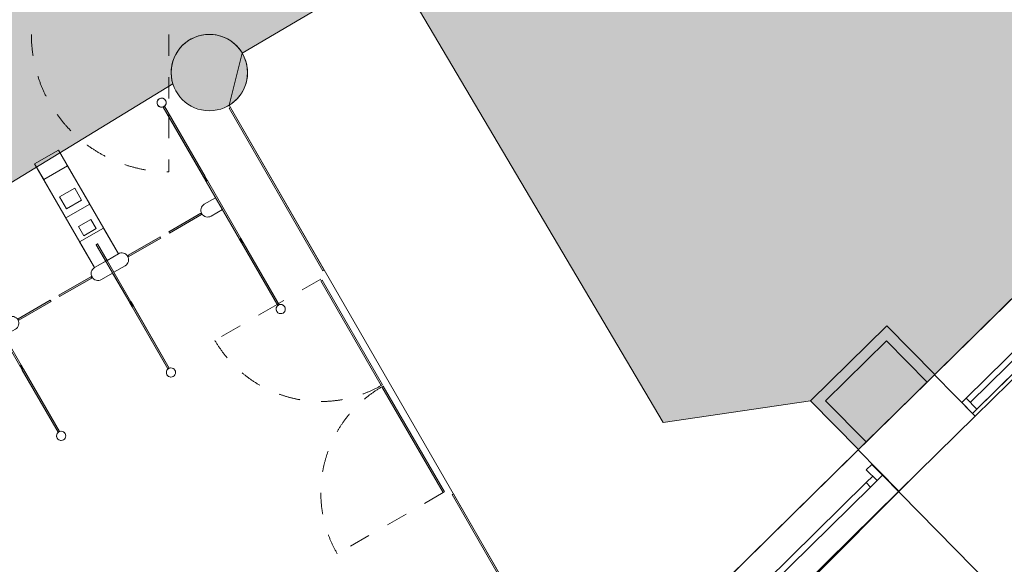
# Model space of a CAD drawing. Header units: millimetres. Extents: x 1110081 to 1268996, y -753649 to 3502.
# Tile 57 of 211: x 1195437 to 1201883, y -749985 to -746420. Entities that reach past the tile are written whole.
import ezdxf

# ---------------------------------------------------------------- set-up
doc = ezdxf.new("R2010")
doc.units = ezdxf.units.MM
doc.linetypes.add('Overhead', pattern=[280, 140, -140])
for name, color, linetype, lineweight in [('A2', 6, 'Continuous', 9), ('A2-D', 1, 'Continuous', 5), ('A2-DOR', 1, 'Continuous', 9), ('A2-VI', 1, 'Continuous', 9), ('A222', 4, 'Continuous', 13), ('A23', 3, 'Continuous', 13), ('A24', 1, 'Continuous', 13), ('A254', 6, 'Continuous', 5), ('A852-OVER', 8, 'Overhead', 5), ('A852-TYNN', 4, 'Continuous', 5)]:
    doc.layers.add(name, color=color, linetype=linetype, lineweight=lineweight)
doc.layers.add('A200-10 - ventesone', color=7, linetype='Continuous', lineweight=5, true_color=0xfff5d7)

# ---------------------------------------------------------------- blocks, each defined once
blk = doc.blocks.new('NO_Fast - Flesland 2550x2220-12578307-H02-Nivå F-3_5 m_1_ Ny Plan 2 PV200')
at = {"layer": 'A2-VI'}
for p, q in [((-465.0000000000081, -64.99999999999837), (-505.000000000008, -64.99999999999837)), ((-505.000000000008, -64.99999999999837), (-505.000000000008, -165.0000000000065)), ((-465.0000000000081, -64.99999999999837), (2004.999999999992, -64.99999999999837)), ((-465.0000000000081, -165.0000000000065), (-465.0000000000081, -64.99999999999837)), ((-465.0000000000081, -102.5000000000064), (2004.999999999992, -102.5000000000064)), ((2044.999999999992, -64.99999999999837), (2004.999999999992, -64.99999999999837)), ((2004.999999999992, -64.99999999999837), (2004.999999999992, -165.0000000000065)), ((2044.999999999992, -165.0000000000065), (2044.999999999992, -64.99999999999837)), ((-505.000000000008, -165.0000000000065), (-465.0000000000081, -165.0000000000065)), ((-465.0000000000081, -165.0000000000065), (2004.999999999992, -165.0000000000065)), ((2004.999999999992, -165.0000000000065), (2044.999999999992, -165.0000000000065))]:
    blk.add_line(p, q, dxfattribs=at)
blk = doc.blocks.new('A279 - gate-sluse - A279 - gate-sluse-V138-H02-Nivå F-3_5 m_1_ Ny Plan 2 PV200')
at = {"layer": 'A2'}
for points in [[(-1899.994999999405, 2090.404251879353), (-1889.994999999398, 2090.404251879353), (-1889.994999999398, 2620.40425187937), (-1899.994999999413, 2620.40425187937), (-1899.994999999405, 2313.334115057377)], [(-1899.994999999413, 2061.426477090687), (-1889.994999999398, 2061.42647709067), (-1889.994999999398, 2090.404251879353), (-1899.994999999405, 2090.404251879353), (-1899.994999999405, 2064.423489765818)], [(-3559.994999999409, 1590.404251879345), (-3549.994999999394, 1590.404251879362), (-3549.994999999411, 1619.382026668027), (-3559.9949999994, 1619.382026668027), (-3559.994999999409, 1598.168823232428)], [(-2729.994999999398, 1590.404251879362), (-2719.994999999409, 1590.404251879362), (-2719.9949999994, 1619.382026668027), (-2729.994999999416, 1619.382026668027), (-2729.994999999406, 1598.168823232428)], [(-1899.994999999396, 1590.404251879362), (-1889.994999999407, 1590.404251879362), (-1889.994999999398, 1619.382026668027), (-1899.994999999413, 1619.382026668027), (-1899.994999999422, 1598.168823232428)], [(-3559.994999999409, 1120.404251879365), (-3549.994999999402, 1120.404251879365), (-3549.994999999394, 1590.404251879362), (-3559.994999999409, 1590.404251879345), (-3559.994999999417, 1218.021772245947)], [(-2729.994999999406, 1120.404251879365), (-2719.994999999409, 1120.404251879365), (-2719.994999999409, 1590.404251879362), (-2729.994999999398, 1590.404251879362)], [(-1899.994999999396, 1120.404251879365), (-1889.994999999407, 1120.404251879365), (-1889.994999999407, 1590.404251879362), (-1899.994999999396, 1590.404251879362), (-1899.994999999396, 1413.029485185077)]]:
    blk.add_hatch(color=256, dxfattribs=at).paths.add_polyline_path(points)
h = blk.add_hatch(color=256, dxfattribs=at)
h.paths.add_polyline_path([(-3414.995000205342, 1885.000000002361), (-3172.494999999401, 1885.000000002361), (-3172.49499999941, 1895.000000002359), (-3414.995000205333, 1895.000000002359)])
h.paths.add_polyline_path([(-3107.494999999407, 1885.000000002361), (-2864.994999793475, 1885.000000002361), (-2864.994999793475, 1895.000000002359), (-3107.494999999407, 1895.000000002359)])
h = blk.add_hatch(color=256, dxfattribs=at)
h.paths.add_polyline_path([(-2584.995000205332, 1885.000000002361), (-2342.4949999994, 1885.000000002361), (-2342.4949999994, 1895.000000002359), (-2584.995000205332, 1895.000000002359)])
h.paths.add_polyline_path([(-2277.494999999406, 1885.000000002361), (-2034.994999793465, 1885.000000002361), (-2034.994999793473, 1895.000000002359), (-2277.494999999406, 1895.000000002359)])
for p, q in [((-3644.995000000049, 2719.99569490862), (-3644.995000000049, 1934.995694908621)), ((-3644.995000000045, 2599.995694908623), (-3644.995000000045, 2719.995694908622)), ((-3644.995000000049, 2719.99569490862), (-3464.995000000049, 2719.99569490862)), ((-3464.995000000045, 2719.995694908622), (-3644.995000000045, 2719.995694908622)), ((-3464.995000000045, 2719.995694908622), (-3464.995000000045, 2599.995694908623)), ((-3464.995000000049, 1934.995694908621), (-3464.995000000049, 2719.99569490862)), ((-2814.995000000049, 2719.995694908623), (-2814.995000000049, 1934.995694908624)), ((-2814.995000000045, 2599.995694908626), (-2814.995000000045, 2719.995694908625)), ((-2814.995000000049, 2719.995694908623), (-2634.995000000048, 2719.995694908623)), ((-2634.995000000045, 2719.995694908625), (-2814.995000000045, 2719.995694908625)), ((-2634.995000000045, 2719.995694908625), (-2634.995000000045, 2599.995694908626)), ((-2634.995000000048, 1934.995694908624), (-2634.995000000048, 2719.995694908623)), ((-3644.995000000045, 2309.995694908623), (-3644.995000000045, 2599.995694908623)), ((-3464.995000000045, 2599.995694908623), (-3644.995000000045, 2599.995694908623)), ((-3464.995000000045, 2599.995694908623), (-3464.995000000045, 2309.995694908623)), ((-2814.995000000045, 2309.995694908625), (-2814.995000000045, 2599.995694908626)), ((-2634.995000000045, 2599.995694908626), (-2814.995000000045, 2599.995694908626)), ((-2634.995000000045, 2599.995694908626), (-2634.995000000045, 2309.995694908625)), ((-1889.995000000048, 2620.4042518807), (-1899.995000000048, 2620.4042518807)), ((-1889.995000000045, 2620.4042518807), (-1899.995000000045, 2620.4042518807)), ((-1899.995000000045, 2090.4042518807), (-1899.995000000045, 2620.4042518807)), ((-1899.995000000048, 2620.4042518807), (-1899.995000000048, 2061.426477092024)), ((-1889.995000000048, 2061.426477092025), (-1889.995000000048, 2620.4042518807)), ((-1889.995000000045, 2620.4042518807), (-1889.995000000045, 2090.4042518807)), ((-3612.495000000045, 2449.995694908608), (-3612.495000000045, 2359.995694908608)), ((-3612.495000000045, 2449.995694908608), (-3497.495000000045, 2449.995694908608)), ((-3497.495000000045, 2449.995694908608), (-3497.495000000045, 2359.995694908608)), ((-2782.495000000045, 2449.995694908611), (-2782.495000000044, 2359.995694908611)), ((-2782.495000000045, 2449.995694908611), (-2667.495000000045, 2449.995694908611)), ((-2667.495000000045, 2449.995694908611), (-2667.495000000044, 2359.995694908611)), ((-3612.495000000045, 2359.995694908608), (-3497.495000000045, 2359.995694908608)), ((-2782.495000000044, 2359.995694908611), (-2667.495000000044, 2359.995694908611)), ((-3644.995000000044, 2129.995694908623), (-3644.995000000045, 2309.995694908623)), ((-3464.995000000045, 2309.995694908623), (-3644.995000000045, 2309.995694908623)), ((-3464.995000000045, 2309.995694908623), (-3464.995000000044, 2129.995694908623)), ((-2814.995000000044, 2129.995694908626), (-2814.995000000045, 2309.995694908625)), ((-2634.995000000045, 2309.995694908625), (-2814.995000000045, 2309.995694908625)), ((-2634.995000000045, 2309.995694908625), (-2634.995000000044, 2129.995694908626)), ((-3601.995000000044, 2220.032452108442), (-3601.995000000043, 2150.575525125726)), ((-3601.995000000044, 2220.032452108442), (-3507.995000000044, 2220.032452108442)), ((-3507.995000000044, 2220.032452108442), (-3507.995000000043, 2150.575525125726)), ((-2771.995000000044, 2220.032452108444), (-2771.995000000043, 2150.575525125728)), ((-2771.995000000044, 2220.032452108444), (-2677.995000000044, 2220.032452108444)), ((-2677.995000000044, 2220.032452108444), (-2677.995000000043, 2150.575525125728)), ((-3644.995000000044, 1934.995694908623), (-3644.995000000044, 2129.995694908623)), ((-3464.995000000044, 2129.995694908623), (-3644.995000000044, 2129.995694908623)), ((-3601.995000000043, 2150.575525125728), (-3507.995000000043, 2150.575525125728)), ((-3464.995000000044, 2129.995694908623), (-3464.995000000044, 1934.995694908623)), ((-2814.995000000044, 1934.995694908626), (-2814.995000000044, 2129.995694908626)), ((-2634.995000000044, 2129.995694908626), (-2814.995000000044, 2129.995694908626)), ((-2771.995000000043, 2150.575525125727), (-2677.995000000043, 2150.575525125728)), ((-2634.995000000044, 2129.995694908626), (-2634.995000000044, 1934.995694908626)), ((-1899.995000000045, 2060.4042518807), (-1899.995000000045, 2090.4042518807)), ((-1889.995000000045, 2090.404251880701), (-1889.995000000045, 2060.4042518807)), ((-3549.994999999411, 2060.404251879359), (-3559.994999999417, 2060.404251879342)), ((-3549.995000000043, 2060.404251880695), (-3559.995000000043, 2060.404251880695)), ((-3559.995000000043, 2060.404251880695), (-3559.995000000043, 2058.688523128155)), ((-3549.995000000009, 2058.688523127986), (-3559.994999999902, 2058.688523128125)), ((-3559.994999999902, 2058.688523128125), (-3559.99500000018, 1622.119980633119)), ((-3559.995000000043, 2058.688523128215), (-3559.995000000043, 1934.995694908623)), ((-3549.995000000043, 2058.688523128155), (-3549.995000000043, 2060.404251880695)), ((-3549.995000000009, 1622.119980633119), (-3549.995000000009, 2058.688523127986)), ((-3549.995000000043, 1934.995694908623), (-3549.995000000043, 2058.688523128)), ((-2719.9949999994, 2060.404251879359), (-2729.994999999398, 2060.404251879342)), ((-2719.995000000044, 2060.404251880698), (-2729.995000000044, 2060.404251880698)), ((-2729.995000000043, 2060.404251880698), (-2729.995000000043, 2058.688523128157)), ((-2719.995000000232, 2058.688523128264), (-2729.995000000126, 2058.688523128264)), ((-2729.995000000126, 2058.688523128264), (-2729.994999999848, 1622.119980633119)), ((-2729.995000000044, 2058.688523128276), (-2729.995000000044, 1934.995694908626)), ((-2719.995000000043, 2058.688523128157), (-2719.995000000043, 2060.404251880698)), ((-2719.995000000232, 1622.119980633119), (-2719.995000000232, 2058.688523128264)), ((-2719.995000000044, 1934.995694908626), (-2719.995000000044, 2058.688523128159)), ((-1899.995000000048, 2061.426477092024), (-1899.995000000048, 2058.688523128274)), ((-1889.994999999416, 2060.404251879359), (-1899.994999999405, 2060.404251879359)), ((-1899.995000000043, 2060.4042518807), (-1899.995000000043, 2058.68852312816)), ((-1889.994999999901, 2058.688523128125), (-1899.995000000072, 2058.688523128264)), ((-1899.995000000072, 2058.688523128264), (-1899.994999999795, 1622.119980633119)), ((-1899.995000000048, 2058.688523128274), (-1899.995000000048, 1934.995694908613)), ((-1889.995000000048, 2058.688523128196), (-1889.995000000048, 2061.426477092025)), ((-1889.995000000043, 2058.68852312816), (-1889.995000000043, 2060.4042518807)), ((-1889.995000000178, 1622.119980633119), (-1889.994999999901, 2058.688523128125)), ((-1889.995000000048, 1622.119980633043), (-1889.995000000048, 2058.688523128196)), ((-3559.994999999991, 1934.995694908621), (-3644.995000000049, 1934.995694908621)), ((-3559.994999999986, 1934.995694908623), (-3644.995000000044, 1934.995694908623)), ((-3559.995000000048, 1934.995694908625), (-3549.995000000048, 1934.995694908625)), ((-3549.995000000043, 1934.995694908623), (-3559.995000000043, 1934.995694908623)), ((-3559.995000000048, 1934.995694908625), (-3559.995000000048, 1622.119980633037)), ((-3464.995000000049, 1934.995694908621), (-3559.994999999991, 1934.995694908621)), ((-3464.995000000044, 1934.995694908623), (-3559.994999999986, 1934.995694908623)), ((-3464.99500000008, 1934.995694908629), (-3549.995000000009, 1934.995694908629)), ((-3549.995000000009, 1934.995694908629), (-3549.995000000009, 1844.995694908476)), ((-3549.995000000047, 1844.99569490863), (-3549.995000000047, 1934.99569490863)), ((-3549.995000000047, 1934.99569490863), (-3464.995000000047, 1934.99569490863)), ((-3549.995000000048, 1844.995694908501), (-3549.995000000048, 1934.995694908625)), ((-2729.994999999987, 1934.995694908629), (-2814.994999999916, 1934.995694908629)), ((-2814.995000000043, 1934.995694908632), (-2729.995000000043, 1934.995694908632)), ((-2634.995000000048, 1934.995694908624), (-2814.995000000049, 1934.995694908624)), ((-2634.995000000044, 1934.995694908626), (-2814.995000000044, 1934.995694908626)), ((-2729.994999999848, 1844.995694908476), (-2729.994999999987, 1934.995694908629)), ((-2729.995000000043, 1934.995694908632), (-2729.995000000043, 1844.995694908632)), ((-2729.995000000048, 1934.995694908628), (-2719.995000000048, 1934.995694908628)), ((-2719.995000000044, 1934.995694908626), (-2729.995000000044, 1934.995694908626)), ((-2729.995000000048, 1934.995694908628), (-2729.995000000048, 1844.995694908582)), ((-2634.995000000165, 1934.995694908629), (-2719.995000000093, 1934.995694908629)), ((-2719.995000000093, 1934.995694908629), (-2719.994999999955, 1844.995694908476)), ((-2719.995000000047, 1844.995694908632), (-2719.995000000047, 1934.995694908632)), ((-2719.995000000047, 1934.995694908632), (-2634.995000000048, 1934.995694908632)), ((-2719.995000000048, 1844.995694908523), (-2719.995000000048, 1934.995694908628)), ((-1899.995000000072, 1934.995694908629), (-1984.995000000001, 1934.995694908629)), ((-1984.995000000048, 1934.995694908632), (-1899.995000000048, 1934.995694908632)), ((-1899.995000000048, 1934.995694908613), (-1899.995000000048, 1844.995694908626)), ((-1899.994999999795, 1844.995694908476), (-1899.995000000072, 1934.995694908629)), ((-1899.995000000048, 1934.995694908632), (-1899.995000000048, 1844.995694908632)), ((-3172.495000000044, 1895.000000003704), (-3414.995000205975, 1895.000000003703)), ((-3414.995000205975, 1895.000000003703), (-3414.995000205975, 1885.000000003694)), ((-3414.995000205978, 1885.000000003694), (-3414.995000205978, 1895.000000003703)), ((-3414.995000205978, 1895.000000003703), (-3172.495000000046, 1895.000000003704)), ((-3414.995000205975, 1885.000000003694), (-3172.495000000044, 1885.000000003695)), ((-3172.495000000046, 1885.000000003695), (-3414.995000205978, 1885.000000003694)), ((-3172.495000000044, 1885.000000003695), (-3172.495000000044, 1895.000000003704)), ((-3172.495000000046, 1895.000000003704), (-3172.495000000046, 1885.000000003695)), ((-2864.994999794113, 1895.000000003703), (-3107.495000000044, 1895.000000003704)), ((-3107.495000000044, 1895.000000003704), (-3107.495000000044, 1885.000000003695)), ((-3107.495000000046, 1885.000000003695), (-3107.495000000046, 1895.000000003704)), ((-3107.495000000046, 1895.000000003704), (-2864.994999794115, 1895.000000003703)), ((-3107.495000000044, 1885.000000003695), (-2864.994999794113, 1885.000000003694)), ((-2864.994999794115, 1885.000000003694), (-3107.495000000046, 1885.000000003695)), ((-2864.994999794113, 1885.000000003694), (-2864.994999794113, 1895.000000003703)), ((-2864.994999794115, 1895.000000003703), (-2864.994999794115, 1885.000000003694)), ((-2342.495000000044, 1895.000000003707), (-2584.995000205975, 1895.000000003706)), ((-2584.995000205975, 1895.000000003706), (-2584.995000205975, 1885.000000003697)), ((-2584.995000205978, 1885.000000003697), (-2584.995000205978, 1895.000000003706)), ((-2584.995000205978, 1895.000000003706), (-2342.495000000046, 1895.000000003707)), ((-2584.995000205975, 1885.000000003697), (-2342.495000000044, 1885.000000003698)), ((-2342.495000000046, 1885.000000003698), (-2584.995000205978, 1885.000000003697)), ((-2342.495000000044, 1885.000000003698), (-2342.495000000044, 1895.000000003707)), ((-2342.495000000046, 1895.000000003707), (-2342.495000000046, 1885.000000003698)), ((-2034.994999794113, 1895.000000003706), (-2277.495000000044, 1895.000000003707)), ((-2277.495000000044, 1895.000000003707), (-2277.495000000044, 1885.000000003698)), ((-2277.495000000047, 1885.000000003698), (-2277.495000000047, 1895.000000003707)), ((-2277.495000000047, 1895.000000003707), (-2034.994999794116, 1895.000000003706)), ((-2277.495000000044, 1885.000000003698), (-2034.994999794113, 1885.000000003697)), ((-2034.994999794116, 1885.000000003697), (-2277.495000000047, 1885.000000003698)), ((-2034.994999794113, 1885.000000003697), (-2034.994999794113, 1895.000000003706)), ((-2034.994999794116, 1895.000000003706), (-2034.994999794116, 1885.000000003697)), ((-3549.995000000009, 1844.995694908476), (-3464.99500000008, 1844.995694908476)), ((-3464.995000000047, 1844.99569490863), (-3549.995000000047, 1844.99569490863)), ((-3549.995000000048, 1622.119980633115), (-3549.995000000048, 1844.995694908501)), ((-2814.994999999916, 1844.995694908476), (-2729.994999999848, 1844.995694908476)), ((-2729.995000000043, 1844.995694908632), (-2814.995000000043, 1844.995694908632)), ((-2729.995000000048, 1844.995694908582), (-2729.995000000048, 1622.119980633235)), ((-2719.994999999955, 1844.995694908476), (-2634.995000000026, 1844.995694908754)), ((-2634.995000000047, 1844.995694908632), (-2719.995000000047, 1844.995694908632)), ((-2719.995000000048, 1622.119980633), (-2719.995000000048, 1844.995694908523)), ((-1984.995000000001, 1844.995694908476), (-1899.994999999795, 1844.995694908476)), ((-1899.995000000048, 1844.995694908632), (-1984.995000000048, 1844.995694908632)), ((-1899.995000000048, 1844.995694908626), (-1899.995000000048, 1622.119980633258)), ((-3559.99500000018, 1622.119980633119), (-3549.995000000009, 1622.119980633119)), ((-3559.995000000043, 1622.119980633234), (-3559.995000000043, 1620.404251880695)), ((-3559.995000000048, 1622.119980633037), (-3559.995000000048, 1619.382026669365)), ((-3559.9949999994, 1620.404251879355), (-3549.994999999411, 1620.404251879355)), ((-3559.995000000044, 1590.404251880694), (-3559.995000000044, 1620.404251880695)), ((-3559.995000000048, 1619.382026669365), (-3559.995000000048, 1120.404251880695)), ((-3549.995000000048, 1619.382026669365), (-3549.995000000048, 1622.119980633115)), ((-3549.995000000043, 1620.404251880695), (-3549.995000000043, 1622.119980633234)), ((-3549.995000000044, 1620.404251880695), (-3549.995000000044, 1590.404251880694)), ((-3549.995000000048, 1120.404251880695), (-3549.995000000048, 1619.382026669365)), ((-2729.994999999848, 1622.119980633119), (-2719.995000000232, 1622.119980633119)), ((-2729.995000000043, 1622.119980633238), (-2729.995000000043, 1620.404251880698)), ((-2729.995000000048, 1622.119980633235), (-2729.995000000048, 1619.382026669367)), ((-2729.994999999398, 1620.404251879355), (-2719.994999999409, 1620.404251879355)), ((-2729.995000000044, 1590.404251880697), (-2729.995000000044, 1620.404251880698)), ((-2729.995000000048, 1619.382026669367), (-2729.995000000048, 1120.404251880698)), ((-2719.995000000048, 1619.382026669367), (-2719.995000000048, 1622.119980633)), ((-2719.995000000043, 1620.404251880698), (-2719.995000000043, 1622.119980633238)), ((-2719.995000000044, 1620.404251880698), (-2719.995000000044, 1590.404251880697)), ((-2719.995000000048, 1120.404251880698), (-2719.995000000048, 1619.382026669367)), ((-1899.994999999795, 1622.119980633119), (-1889.995000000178, 1622.119980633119)), ((-1899.995000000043, 1622.119980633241), (-1899.995000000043, 1620.4042518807)), ((-1899.995000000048, 1622.119980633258), (-1899.995000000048, 1619.382026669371)), ((-1899.994999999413, 1620.404251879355), (-1889.994999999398, 1620.404251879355)), ((-1899.995000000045, 1590.4042518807), (-1899.995000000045, 1620.404251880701)), ((-1899.995000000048, 1619.382026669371), (-1899.995000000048, 1120.4042518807)), ((-1889.995000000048, 1619.382026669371), (-1889.995000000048, 1622.119980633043)), ((-1889.995000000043, 1620.4042518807), (-1889.995000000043, 1622.119980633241)), ((-1889.995000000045, 1620.404251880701), (-1889.995000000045, 1590.4042518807)), ((-1889.995000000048, 1120.4042518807), (-1889.995000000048, 1619.382026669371)), ((-3559.995000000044, 1120.404251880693), (-3559.995000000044, 1590.404251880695)), ((-3549.995000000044, 1590.404251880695), (-3549.995000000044, 1120.404251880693)), ((-2729.995000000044, 1120.404251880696), (-2729.995000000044, 1590.404251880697)), ((-2719.995000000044, 1590.404251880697), (-2719.995000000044, 1120.404251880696)), ((-1899.995000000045, 1120.404251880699), (-1899.995000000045, 1590.4042518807)), ((-1889.995000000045, 1590.4042518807), (-1889.995000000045, 1120.404251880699)), ((-3549.995000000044, 1120.404251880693), (-3559.995000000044, 1120.404251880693)), ((-3559.995000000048, 1120.404251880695), (-3549.995000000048, 1120.404251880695)), ((-2719.995000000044, 1120.404251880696), (-2729.995000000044, 1120.404251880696)), ((-2729.995000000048, 1120.404251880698), (-2719.995000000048, 1120.404251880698)), ((-1889.995000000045, 1120.404251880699), (-1899.995000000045, 1120.404251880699)), ((-1899.995000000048, 1120.4042518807), (-1889.995000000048, 1120.4042518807))]:
    blk.add_line(p, q, dxfattribs=at)
for centre, radius, start, end in [((-1894.995000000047, 2650.4042518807), 30, 0, 180), ((-1894.99500000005, 2650.4042518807), 30, 105.0000000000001, 180), ((-1894.995000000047, 2650.4042518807), 30.00000000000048, 179.9999999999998, 359.9999999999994), ((-1894.99500000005, 2650.4042518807), 30.00000000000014, 180, 194.9999999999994), ((-1894.99500000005, 2650.4042518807), 29.99999999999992, 60.00000000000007, 105.0000000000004), ((-1894.99500000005, 2650.4042518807), 29.99999999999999, 30.00000000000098, 60.00000000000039), ((-1894.99500000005, 2650.4042518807), 29.99999999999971, 0, 30.00000000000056), ((-1894.99500000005, 2650.4042518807), 29.99999999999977, 345, 0), ((-1894.99500000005, 2650.4042518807), 30.00000000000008, 195.0000000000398, 284.9999999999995), ((-1894.99500000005, 2650.4042518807), 29.99999999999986, 284.9999999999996, 344.9999999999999), ((-3464.995000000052, 1889.99569490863), 45, 270.0000000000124, 89.99999999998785), ((-3464.995000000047, 1889.99569490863), 45, 270.0000000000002, 90), ((-2814.995000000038, 1889.995694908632), 45, 90.00000000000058, 269.9999999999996), ((-2814.995000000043, 1889.995694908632), 45, 90.00000000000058, 269.9999999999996), ((-2634.995000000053, 1889.995694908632), 44.99999999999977, 270.0000000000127, 89.99999999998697), ((-2634.995000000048, 1889.995694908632), 45, 270.0000000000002, 90), ((-1984.995000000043, 1889.995694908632), 45.00000000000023, 90, 269.9999999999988), ((-1984.995000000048, 1889.995694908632), 45, 90.00000000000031, 269.9999999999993), ((-3554.995000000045, 1090.404251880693), 30.00000000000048, 2.130971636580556e-13, 179.9999999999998), ((-3554.995000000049, 1090.404251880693), 30.00000000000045, 149.9999999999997, 180), ((-3554.995000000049, 1090.404251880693), 30.0000000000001, 120.0000000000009, 150.0000000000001), ((-3554.995000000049, 1090.404251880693), 29.99999999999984, 74.99999999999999, 119.9999999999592), ((-3554.995000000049, 1090.404251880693), 30.0000000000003, 15.00000000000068, 75.00000000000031), ((-3554.995000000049, 1090.404251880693), 30.00000000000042, 4.342517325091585e-13, 15.00000000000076), ((-2724.995000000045, 1090.404251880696), 30.00000000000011, 2.162777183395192e-13, 179.9999999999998), ((-2724.995000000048, 1090.404251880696), 30.00000000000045, 150.0000000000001, 180), ((-2724.995000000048, 1090.404251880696), 29.99999999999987, 120.000000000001, 150.0000000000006), ((-2724.995000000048, 1090.404251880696), 29.99999999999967, 75.00000000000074, 119.9999999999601), ((-2724.995000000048, 1090.404251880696), 29.99999999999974, 15.00000000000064, 75.00000000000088), ((-2724.995000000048, 1090.404251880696), 29.99999999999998, 4.342517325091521e-13, 15.00000000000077), ((-1894.995000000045, 1090.404251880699), 30.00000000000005, 2.162777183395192e-13, 179.9999999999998), ((-1894.995000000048, 1090.404251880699), 30, 105.0000000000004, 180.0000000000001), ((-1894.995000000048, 1090.404251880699), 29.99999999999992, 75.00000000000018, 105.0000000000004), ((-1894.995000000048, 1090.404251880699), 30.0000000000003, 45.00000000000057, 75.00000000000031), ((-1894.995000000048, 1090.404251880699), 30.00000000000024, 15.00000000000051, 45.00000000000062), ((-1894.995000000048, 1090.404251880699), 29.99999999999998, 4.34251732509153e-13, 15.00000000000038), ((-3554.995000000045, 1090.404251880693), 30, 180, 0), ((-3554.995000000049, 1090.404251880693), 30.00000000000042, 180, 195), ((-3554.995000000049, 1090.404251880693), 30.00000000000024, 194.9999999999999, 225), ((-3554.995000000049, 1090.404251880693), 30.0000000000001, 224.9999999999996, 239.9999999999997), ((-3554.995000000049, 1090.404251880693), 30.0000000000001, 239.9999999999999, 299.9999999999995), ((-3554.995000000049, 1090.404251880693), 29.99999999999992, 299.9999999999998, 314.9999999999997), ((-3554.995000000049, 1090.404251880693), 30.0000000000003, 314.9999999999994, 344.9999999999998), ((-3554.995000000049, 1090.404251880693), 30, 344.9999999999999, 0), ((-2724.995000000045, 1090.404251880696), 30.00000000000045, 180, 0), ((-2724.995000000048, 1090.404251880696), 30.00000000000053, 180, 195.0000000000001), ((-2724.995000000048, 1090.404251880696), 30.00000000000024, 194.9999999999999, 225), ((-2724.995000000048, 1090.404251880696), 30.0000000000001, 224.9999999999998, 239.9999999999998), ((-2724.995000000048, 1090.404251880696), 29.99999999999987, 239.9999999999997, 299.999999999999), ((-2724.995000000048, 1090.404251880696), 29.9999999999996, 299.9999999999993, 314.9999999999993), ((-2724.995000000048, 1090.404251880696), 29.99999999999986, 314.9999999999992, 344.9999999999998), ((-2724.995000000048, 1090.404251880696), 30, 344.9999999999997, 0), ((-1894.995000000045, 1090.404251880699), 30, 180, 359.9999999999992), ((-1894.995000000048, 1090.404251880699), 29.99999999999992, 180.0000000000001, 195), ((-1894.995000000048, 1090.404251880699), 29.9999999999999, 195, 209.9999999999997), ((-1894.995000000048, 1090.404251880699), 30.00000000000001, 209.9999999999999, 300.0000000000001), ((-1894.995000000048, 1090.404251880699), 30.00000000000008, 299.9999999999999, 314.9999999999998), ((-1894.995000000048, 1090.404251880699), 30, 314.9999999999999, 0)]:
    blk.add_arc(centre, radius, start, end, dxfattribs=at)
blk = doc.blocks.new('YD Tofløyet glass 3x glass horisontalt delt - YD Tofløyet 22x21M EmE 2-12577653-H02-Nivå F-3_5 m_1_ Ny Plan 2 PV200')
at = {"layer": 'A2-D'}
for p, q in [((1094.999999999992, 40.00000000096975), (1094.999999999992, 1135.00000000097)), ((-1095.000000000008, 40.00000000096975), (-1095.000000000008, -59.99999999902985)), ((-1045.000000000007, 40.00000000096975), (-1095.000000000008, 40.00000000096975)), ((-1045.000000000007, -59.99999999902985), (-1045.000000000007, 40.00000000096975)), ((-985.0000000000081, 40.00000000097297), (-60.00000000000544, 40.00000000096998)), ((-985.0000000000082, 9.735990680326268e-10), (-985.0000000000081, 40.00000000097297)), ((-60.00000000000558, 9.706097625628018e-10), (-985.0000000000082, 9.735990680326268e-10)), ((-60.00000000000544, 40.00000000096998), (-60.00000000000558, 9.706127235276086e-10)), ((59.99999999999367, 40.00000000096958), (984.9999999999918, 40.00000000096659)), ((59.9999999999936, 9.702151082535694e-10), (59.99999999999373, 40.00000000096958)), ((984.9999999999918, 9.672258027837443e-10), (59.99999999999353, 9.702151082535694e-10)), ((984.9999999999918, 40.00000000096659), (984.9999999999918, 9.672287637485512e-10)), ((1044.999999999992, -59.99999999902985), (1044.999999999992, 40.00000000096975)), ((1044.999999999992, 40.00000000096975), (1094.999999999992, 40.00000000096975)), ((1094.999999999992, 40.00000000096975), (1094.999999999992, -59.99999999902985)), ((-1095.000000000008, -59.99999999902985), (-1045.000000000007, -59.99999999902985)), ((1094.999999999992, -59.99999999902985), (1044.999999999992, -59.99999999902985))]:
    blk.add_line(p, q, dxfattribs=at)
at = {"layer": 'A2-DOR'}
for p, q in [((-1095.000000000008, 40.00000000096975), (-1095.000000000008, 1135.00000000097)), ((1094.999999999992, 40.00000000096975), (1094.999999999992, 1135.00000000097)), ((-1045.000000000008, 40.00000000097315), (-1095.000000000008, 40.00000000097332)), ((-1095.000000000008, 40.00000000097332), (-1095.000000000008, -59.99999999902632)), ((-985.0000000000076, 40.00000000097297), (-1045.000000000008, 40.00000000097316)), ((-1045.000000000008, 40.00000000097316), (-1045.000000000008, 9.737936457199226e-10)), ((-1045.000000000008, -59.99999999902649), (-1045.000000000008, 40.00000000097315)), ((-1045.000000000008, 9.737952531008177e-10), (-985.0000000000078, 9.736013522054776e-10)), ((-7.945593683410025e-12, 40.00000000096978), (-60.00000000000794, 40.00000000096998)), ((-60.00000000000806, 9.706120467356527e-10), (-8.070744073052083e-12, 9.704181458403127e-10)), ((-8.074860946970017e-12, 9.704181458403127e-10), (-7.945593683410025e-12, 40.00000000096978)), ((59.99999999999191, 40.00000000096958), (-8.121503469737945e-12, 40.00000000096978)), ((-8.121503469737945e-12, 40.00000000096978), (-8.121503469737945e-12, 9.704096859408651e-10)), ((-8.121503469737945e-12, 9.704112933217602e-10), (59.99999999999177, 9.702173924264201e-10)), ((1044.999999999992, 40.0000000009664), (984.9999999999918, 40.00000000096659)), ((984.9999999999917, 9.672280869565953e-10), (1044.999999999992, 9.670341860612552e-10)), ((1044.999999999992, 9.670341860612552e-10), (1044.999999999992, 40.0000000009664)), ((1094.999999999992, 40.00000000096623), (1044.999999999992, 40.00000000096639)), ((1044.999999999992, 40.00000000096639), (1044.999999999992, -59.99999999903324)), ((1094.999999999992, -59.99999999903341), (1094.999999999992, 40.00000000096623)), ((-1095.000000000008, -59.99999999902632), (-1045.000000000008, -59.99999999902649)), ((1044.999999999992, -59.99999999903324), (1094.999999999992, -59.99999999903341))]:
    blk.add_line(p, q, dxfattribs=at)
for centre, radius, start, end in [((-1095.000000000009, 40.00000000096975), 1095.000000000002, 4.452776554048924e-14, 89.99999999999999), ((1094.999999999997, 40.00000000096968), 1094.999999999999, 89.99999999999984, 179.9999999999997)]:
    blk.add_arc(centre, radius, start, end, dxfattribs=at)
blk = doc.blocks.new('br001-h02-a-200-2-0001_Z02_dwg_NO_Fast - Flesland 2550x2220-12578307-H02-Nivå F-3_5m-1920998-MA-20-0001 GA Level 02 -Rearrange - option 3D')
at = {"layer": 'A2-VI', "color": 7}
for p, q in [((-465.0000000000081, -64.99999999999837), (2004.999999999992, -64.99999999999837)), ((-465.0000000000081, -102.5000000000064), (2004.999999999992, -102.5000000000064))]:
    blk.add_line(p, q, dxfattribs=at)
at = {"layer": 'A2-VI', "color": 7, "flags": 128}
blk.add_lwpolyline([(-465.0000000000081, -165.0000000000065), (-505.000000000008, -165.0000000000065), (-505.000000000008, -64.99999999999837), (-465.0000000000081, -64.99999999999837), (-465.0000000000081, -165.0000000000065), (2004.999999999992, -165.0000000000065)], dxfattribs=at)
blk.add_lwpolyline([(2044.999999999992, -165.0000000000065), (2044.999999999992, -64.99999999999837), (2004.999999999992, -64.99999999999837), (2004.999999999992, -165.0000000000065)], close=True, dxfattribs=at)
blk = doc.blocks.new('br001-h02-a-200-2-0001_Z02_dwg_YD Tofløyet glass 3x glass horisontalt delt - YD Tofløyet 22x21M EmE 2-12577653-H02-Nivå F-3_5m-1921521-MA-20-0001 GA Level 02 -Rearrange - option 3D')
at = {"layer": 'A2-D', "color": 7, "flags": 128}
blk.add_lwpolyline([(1094.999999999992, 1135.00000000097), (1094.999999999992, 40.00000000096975), (1094.999999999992, -59.99999999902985), (1044.999999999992, -59.99999999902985), (1044.999999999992, 40.00000000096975), (1094.999999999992, 40.00000000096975)], dxfattribs=at)
for points in [[(-1045.000000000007, -59.99999999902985), (-1045.000000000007, 40.00000000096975), (-1095.000000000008, 40.00000000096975), (-1095.000000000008, -59.99999999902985)], [(-985.0000000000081, 40.00000000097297), (-60.00000000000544, 40.00000000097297), (-60.00000000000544, 0), (-985.0000000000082, 0)], [(59.99999999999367, 40.00000000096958), (984.9999999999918, 40.00000000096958), (984.9999999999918, 0), (59.99999999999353, 0)]]:
    blk.add_lwpolyline(points, close=True, dxfattribs=at)
at = {"layer": 'A2-DOR', "color": 7}
for p, q in [((-1095.000000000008, 40.00000000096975), (-1095.000000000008, 1135.00000000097)), ((1094.999999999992, 40.00000000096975), (1094.999999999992, 1135.00000000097))]:
    blk.add_line(p, q, dxfattribs=at)
at = {"layer": 'A2-DOR', "color": 7, "flags": 128}
for points in [[(-1095.000000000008, -59.99999999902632), (-1045.000000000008, -59.99999999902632), (-1045.000000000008, 40.00000000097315), (-1095.000000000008, 40.00000000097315)], [(1044.999999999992, -59.99999999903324), (1094.999999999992, -59.99999999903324), (1094.999999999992, 40.00000000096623), (1044.999999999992, 40.00000000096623)]]:
    blk.add_lwpolyline(points, close=True, dxfattribs=at)
for points in [[(-985.0000000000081, 40.00000000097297), (-1045.000000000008, 40.00000000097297), (-1045.000000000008, 0), (-985.0000000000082, 0)], [(-60.00000000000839, 0), (0, 0), (0, 40.00000000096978), (-60.00000000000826, 40.00000000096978)], [(59.99999999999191, 40.00000000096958), (0, 40.00000000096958), (0, 0), (59.99999999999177, 0)], [(984.9999999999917, 0), (1044.999999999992, 0), (1044.999999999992, 40.0000000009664), (984.9999999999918, 40.0000000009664)]]:
    blk.add_lwpolyline(points, dxfattribs=at)
at = {"layer": 'A2-DOR', "color": 7}
for centre, radius, start, end in [((-1095.000000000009, 40.00000000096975), 1095.000000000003, 359.9999999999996, 90.00000000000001), ((1094.999999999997, 40.00000000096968), 1094.999999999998, 89.9999999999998, 179.9999999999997)]:
    blk.add_arc(centre, radius, start, end, dxfattribs=at)

msp = doc.modelspace()

# ---------------------------------------------------------------- hatches: boundary and pattern name
at = {"layer": 'A200-10 - ventesone'}
h = msp.add_hatch(color=256, dxfattribs=at)
edge = h.paths.add_edge_path()
edge.add_line((1196807.903708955, -746979.8414123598), (1198912.267380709, -750624.7062094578))
edge.add_line((1198912.267380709, -750624.7062094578), (1199066.765159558, -750472.6438319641))
edge.add_line((1199066.765159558, -750472.6438319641), (1199364.4316457, -750773.103323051))
edge.add_line((1199364.4316457, -750773.103323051), (1203245.144829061, -746952.5789128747))
edge.add_line((1203245.144829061, -746952.5789128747), (1202944.036894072, -746646.6484919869))
edge.add_line((1202944.036894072, -746646.6484919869), (1203269.586049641, -746326.2310791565))
edge.add_line((1203269.586049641, -746326.2310791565), (1203570.693984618, -746632.1615000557))
edge.add_line((1203570.693984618, -746632.1615000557), (1209259.806869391, -741032.7280484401))
edge.add_line((1209259.806869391, -741032.7280484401), (1209037.466899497, -740919.4401753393))
edge.add_line((1209037.466899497, -740919.4401753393), (1209038.466899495, -740554.4401753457))
edge.add_line((1209038.466899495, -740554.4401753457), (1209428.598584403, -740554.4401753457))
edge.add_line((1209428.598584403, -740554.4401753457), (1209428.598584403, -735001.378367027))
edge.add_line((1209428.598584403, -735001.378367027), (1209038.466899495, -735001.378367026))
edge.add_line((1209038.466899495, -735001.378367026), (1209038.466899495, -734571.3783670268))
edge.add_line((1209038.466899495, -734571.3783670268), (1209428.598584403, -734571.3783670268))
edge.add_line((1209428.598584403, -734571.3783670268), (1209428.598584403, -731955.3783670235))
edge.add_line((1209428.598584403, -731955.3783670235), (1200780.598584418, -731955.3783670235))
edge.add_line((1200780.598584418, -731955.3783670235), (1200780.59858442, -728946.0964975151))
edge.add_line((1200780.59858442, -728946.0964975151), (1198759.09858442, -728945.8783670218))
edge.add_line((1198759.09858442, -728945.8783670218), (1196678.598584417, -728942.313594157))
edge.add_line((1196678.598584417, -728942.313594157), (1196678.598584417, -731955.3783670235))
edge.add_line((1196678.598584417, -731955.3783670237), (1184678.598584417, -731955.3783670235))
edge.add_line((1184678.598584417, -731955.3783670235), (1184678.598584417, -734766.3783670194))
edge.add_line((1184678.598584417, -734766.3783670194), (1178655.098584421, -734781.0239108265))
edge.add_line((1178655.098584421, -734781.0239108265), (1178655.098584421, -739833.3783670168))
edge.add_line((1178655.098584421, -739833.3783670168), (1179157.598584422, -739833.3783670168))
edge.add_line((1179157.598584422, -739833.3783670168), (1179157.598584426, -743570.5324552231))
edge.add_line((1179157.598584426, -743570.5324552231), (1184585.703064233, -741951.0215336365))
edge.add_line((1184585.703064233, -741951.0215336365), (1184592.614518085, -741974.1866096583))
edge.add_line((1184592.614518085, -741974.1866096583), (1186393.682225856, -741971.8080366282))
edge.add_line((1186393.682225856, -741971.8080366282), (1186770.499865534, -742652.1166205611))
edge.add_line((1186770.499865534, -742652.1166205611), (1187146.32954697, -742443.9474796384))
edge.add_line((1187146.32954697, -742443.9474796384), (1187541.881982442, -743129.0643949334))
edge.add_line((1187541.881982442, -743129.0643949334), (1187168.330804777, -743344.7342679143))
edge.add_line((1187168.330804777, -743344.7342679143), (1189408.330804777, -747224.5280768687))
edge.add_line((1189408.330804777, -747224.5280768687), (1189883.48452282, -746950.19794985))
edge.add_line((1189883.48452282, -746950.19794985), (1191545.799682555, -749829.4122647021))
edge.add_line((1191545.799682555, -749829.4122647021), (1196439.897978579, -746840.1886675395))
edge.add_arc((1196678.598584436, -746765.878367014), 250.0000000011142, -58.854008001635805, 197.2919784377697, ccw=False)
h.paths.add_polyline_path([(1200613.755178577, -748915.3531381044), (1199649.181140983, -749057.0520903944), (1197876.713619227, -746057.8230722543), (1196893.82406143, -746638.6856233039), (1196807.903708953, -746979.8414123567), (1198912.26738071, -750624.7062094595), (1199066.265569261, -750472.1395539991), (1199364.43165663, -750773.1033122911), (1200928.8203735, -749233.3745900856)], flags=16)
at = {"layer": 'A222', "true_color": 0x000000}
h = msp.add_hatch(color=18, dxfattribs=at)
h.dxf.hatch_style = 1
edge = h.paths.add_edge_path()
edge.add_arc((1196678.59858443, -746765.8783670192), 250.0163540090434, 0, 360)
at = {"layer": 'A222'}
msp.add_hatch(color=256, dxfattribs=at).paths.add_polyline_path([(1196678.598584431, -747015.8783670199), (1196734.22881792, -747009.6103450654), (1196787.069519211, -746991.1205839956), (1196834.471034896, -746961.3362376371), (1196874.056455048, -746921.7508174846), (1196903.840801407, -746874.3493017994), (1196922.330562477, -746821.5086005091), (1196928.598584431, -746765.87836702), (1196922.330562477, -746710.2481335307), (1196903.840801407, -746657.4074322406), (1196874.056455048, -746610.0059165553), (1196834.471034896, -746570.4204964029), (1196787.069519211, -746540.6361500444), (1196734.22881792, -746522.1463889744), (1196678.598584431, -746515.8783670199), (1196622.968350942, -746522.1463889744), (1196570.127649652, -746540.6361500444), (1196522.726133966, -746570.4204964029), (1196483.140713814, -746610.0059165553), (1196453.356367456, -746657.4074322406), (1196434.866606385, -746710.2481335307), (1196428.598584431, -746765.87836702), (1196434.866606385, -746821.5086005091), (1196453.356367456, -746874.3493017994), (1196483.140713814, -746921.7508174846), (1196522.726133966, -746961.3362376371), (1196570.127649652, -746991.1205839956), (1196622.968350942, -747009.6103450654)])
at = {"layer": 'A24'}
for points in [[(1201377.336985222, -748791.9280991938), (1201427.226107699, -748742.8253960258), (1201112.419244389, -748424.5496846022), (1201063.316541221, -748472.8783650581), (1201330.931251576, -748744.7791403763)], [(1200712.910637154, -748915.9785038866), (1201112.419244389, -748522.7674875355), (1201063.316541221, -748472.8783650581), (1200663.644568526, -748866.2501716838)], [(1200928.820373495, -749233.3745900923), (1200978.709763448, -749184.271623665), (1200663.644568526, -748866.2501716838), (1200614.374731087, -748915.9785038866), (1200733.41604951, -749036.1367871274)]]:
    msp.add_hatch(color=256, dxfattribs=at).paths.add_polyline_path(points)

# ---------------------------------------------------------------- linework, layer by layer
at = {"layer": 'A222'}
msp.add_circle((1196678.598584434, -746765.8783670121), 250, dxfattribs=at)
for start, end in [(0, 180), (180, 0)]:
    msp.add_arc((1196678.59858443, -746765.8783670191), 250, start, end, dxfattribs=at)
at = {"layer": 'A222', "color": 7}
for start, end in [(0, 180), (180, 0)]:
    msp.add_arc((1196678.598584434, -746765.8783670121), 250, start, end, dxfattribs=at)
at = {"layer": 'A23'}
for p, q in [((1201427.226107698, -748742.8253960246), (1203242.630534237, -746956.0378106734)), ((1203509.188065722, -747226.864475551), (1201691.798604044, -749015.6058052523)), ((1201691.798604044, -749015.6058052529), (1201425.241072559, -748744.7791403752)), ((1201377.33698522, -748791.928099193), (1200978.709763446, -749184.2716236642)), ((1201192.387452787, -749507.1445676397), (1201691.798604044, -749015.6058052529)), ((1199364.431645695, -750773.1033230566), (1200925.829921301, -749236.3179027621)), ((1200928.820373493, -749233.3745900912), (1200925.829921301, -749236.3179027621)), ((1200925.829921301, -749236.3179027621), (1201192.387452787, -749507.1445676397)), ((1201192.387452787, -749507.1445676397), (1199628.007112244, -751046.8650455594))]:
    msp.add_line(p, q, dxfattribs=at)
at = {"layer": 'A23', "color": 7}
for p, q in [((1201427.226107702, -748742.8253960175), (1203242.630534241, -746956.0378106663)), ((1203509.188065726, -747226.8644755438), (1201691.798604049, -749015.6058052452)), ((1201377.336985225, -748791.9280991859), (1200978.709763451, -749184.2716236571))]:
    msp.add_line(p, q, dxfattribs=at)
at = {"layer": 'A23', "color": 7, "flags": 128}
msp.add_lwpolyline([(1200928.820373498, -749233.3745900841), (1200925.829921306, -749236.317902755), (1201192.387452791, -749507.1445676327), (1201691.798604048, -749015.6058052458), (1201425.241072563, -748744.7791403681)], dxfattribs=at)
at = {"layer": 'A24'}
for p, q in [((1196816.255155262, -746994.3065416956), (1196807.594901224, -746999.3065416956)), ((1197422.594901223, -748064.5177883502), (1196807.594901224, -746999.3065416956)), ((1196816.255155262, -746994.3065416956), (1197431.255155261, -748059.5177883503)), ((1197431.255155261, -748059.5177883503), (1197422.594901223, -748064.5177883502)), ((1197417.28401209, -748125.31905854), (1197408.623758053, -748130.3190585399)), ((1197803.623758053, -748814.4791275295), (1197408.623758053, -748130.3190585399)), ((1197417.28401209, -748125.31905854), (1197812.28401209, -748809.4791275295)), ((1201113.205663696, -748423.7756618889), (1200613.755178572, -748915.3531381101)), ((1201427.226107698, -748742.8253960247), (1201113.205663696, -748423.7756618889)), ((1200712.910637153, -748915.9785038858), (1201112.419244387, -748522.7674875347)), ((1201112.419244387, -748522.7674875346), (1201377.33698522, -748791.928099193)), ((1201377.33698522, -748791.928099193), (1201425.241072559, -748744.7791403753)), ((1201425.241072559, -748744.7791403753), (1201427.226107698, -748742.8253960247)), ((1197812.28401209, -748809.4791275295), (1197803.623758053, -748814.4791275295)), ((1197808.623758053, -748823.1393815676), (1197817.284012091, -748818.1393815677)), ((1198208.623758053, -749515.9597045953), (1197808.623758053, -748823.1393815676)), ((1197817.284012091, -748818.1393815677), (1198217.284012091, -749510.9597045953)), ((1200613.755178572, -748915.3531381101), (1200928.820373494, -749233.3745900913)), ((1200978.709763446, -749184.2716236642), (1200712.910637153, -748915.9785038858)), ((1200928.820373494, -749233.3745900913), (1200978.709763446, -749184.2716236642)), ((1198208.623758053, -749515.9597045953), (1198217.284012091, -749510.9597045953)), ((1198267.594901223, -749528.1007207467), (1198276.255155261, -749523.1007207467)), ((1198276.255155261, -749523.1007207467), (1198912.26738071, -750624.7062094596)), ((1198904.90438977, -750631.9531350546), (1198267.594901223, -749528.1007207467))]:
    msp.add_line(p, q, dxfattribs=at)
at = {"layer": 'A24', "color": 7}
msp.add_line((1196816.255155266, -746994.3065416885), (1196807.594901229, -746999.3065416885), dxfattribs=at)
at = {"layer": 'A24', "color": 7, "flags": 128}
msp.add_lwpolyline([(1201425.241072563, -748744.7791403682), (1201427.226107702, -748742.8253960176), (1201113.205663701, -748423.7756618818), (1200613.755178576, -748915.3531381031), (1200928.820373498, -749233.3745900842), (1200978.709763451, -749184.2716236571), (1200712.910637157, -748915.9785038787), (1201112.419244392, -748522.7674875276), (1201377.336985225, -748791.9280991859)], close=True, dxfattribs=at)
at = {"layer": 'A254', "color": 7}
msp.add_line((1201290.517485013, -749410.5613926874), (1199250.733392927, -751450.3454847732), dxfattribs=at)
at = {"layer": 'A852-OVER'}
for p, q in [((1196413.598584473, -746515.8740619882), (1196413.598584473, -747035.4389676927)), ((1196413.598584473, -747035.4389676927), (1196413.598584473, -747055.4389676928)), ((1196413.598584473, -747055.4389676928), (1196413.598584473, -747415.8740619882)), ((1197407.953885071, -748119.1588045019), (1197131.451864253, -748278.7973206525)), ((1197407.953885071, -748119.1588045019), (1197131.451864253, -748278.7973206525)), ((1197122.791610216, -748283.7973206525), (1196715.133562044, -748519.1588045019)), ((1197122.791610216, -748283.7973206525), (1196715.133562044, -748519.1588045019)), ((1197131.451864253, -748278.7973206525), (1197122.791610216, -748283.7973206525)), ((1197131.451864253, -748278.7973206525), (1197122.791610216, -748283.7973206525)), ((1198208.623758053, -749515.9597045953), (1197515.803435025, -749915.9597045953)), ((1198208.623758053, -749515.9597045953), (1197515.803435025, -749915.9597045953))]:
    msp.add_line(p, q, dxfattribs=at)
for centre, radius, start, end in [((1196413.598584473, -746515.8740619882), 900, 180, 269.9999999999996), ((1197407.953885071, -748119.1588045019), 800.0000000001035, 209.9999999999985, 299.6395900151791), ((1197407.953885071, -748119.1588045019), 800.0000000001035, 209.9999999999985, 299.6395900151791), ((1198208.623758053, -749515.9597045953), 799.9999999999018, 120.000000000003, 210.0000000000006), ((1198208.623758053, -749515.9597045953), 799.9999999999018, 120.000000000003, 210.0000000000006)]:
    msp.add_arc(centre, radius, start, end, dxfattribs=at)
at = {"layer": 'A852-TYNN'}
msp.add_lwpolyline([(1200613.755178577, -748915.3531381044), (1199649.181140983, -749057.0520903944), (1197876.713619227, -746057.8230722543), (1196893.82406143, -746638.6856233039), (1196807.903708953, -746979.8414123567), (1198912.26738071, -750624.7062094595), (1199066.265569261, -750472.1395539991), (1199364.43165663, -750773.1033122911), (1200928.8203735, -749233.3745900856)], close=True, dxfattribs=at)
msp.add_lwpolyline([(1200613.755178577, -748915.3531381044), (1199649.181140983, -749057.0520903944), (1197876.713619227, -746057.8230722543), (1196893.82406143, -746638.6856233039), (1196807.903708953, -746979.8414123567), (1198912.26738071, -750624.7062094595), (1199066.265569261, -750472.1395539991), (1199364.43165663, -750773.1033122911), (1200928.8203735, -749233.3745900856)], close=True, dxfattribs=at)
msp.add_lwpolyline([(1196439.897978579, -746840.1886675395, -2.053622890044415), (1196807.903708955, -746979.84141236)], format="xyb", dxfattribs=at)
for points in [[(1191545.799682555, -749829.4122647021), (1196439.897978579, -746840.1886675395)], [(1196807.903708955, -746979.8414123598), (1198912.267380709, -750624.7062094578)], [(1199364.4316457, -750773.103323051), (1203245.144829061, -746952.5789128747)]]:
    msp.add_lwpolyline(points, dxfattribs=at)

# ---------------------------------------------------------------- block references
for name, p, rotation in [('br001-h02-a-200-2-0001_Z02_dwg_NO_Fast - Flesland 2550x2220-12578307-H02-Nivå F-3_5m-1920998-MA-20-0001 GA Level 02 -Rearrange - option 3D', (1201918.434221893, -748525.9515428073), 44.54483555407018), ('br001-h02-a-200-2-0001_Z02_dwg_YD Tofløyet glass 3x glass horisontalt delt - YD Tofløyet 22x21M EmE 2-12577653-H02-Nivå F-3_5m-1921521-MA-20-0001 GA Level 02 -Rearrange - option 3D', (1200276.918516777, -750141.5914741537), 224.5448355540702)]:
    msp.add_blockref(name, p, dxfattribs=dict(rotation=rotation))
at = {"layer": 'A2', "rotation": 30.00000000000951}
msp.add_blockref('A279 - gate-sluse - A279 - gate-sluse-V138-H02-Nivå F-3_5 m_1_ Ny Plan 2 PV200', (1199332.409103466, -748310.9770842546), dxfattribs=at)
at = {"layer": 'A2-D', "rotation": 224.5448355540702}
msp.add_blockref('YD Tofløyet glass 3x glass horisontalt delt - YD Tofløyet 22x21M EmE 2-12577653-H02-Nivå F-3_5 m_1_ Ny Plan 2 PV200', (1200276.918516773, -750141.5914741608), dxfattribs=at)
at = {"layer": 'A2-VI', "rotation": 44.54483555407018}
msp.add_blockref('NO_Fast - Flesland 2550x2220-12578307-H02-Nivå F-3_5 m_1_ Ny Plan 2 PV200', (1201918.434221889, -748525.9515428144), dxfattribs=at)

doc.saveas('drawing.dxf')
